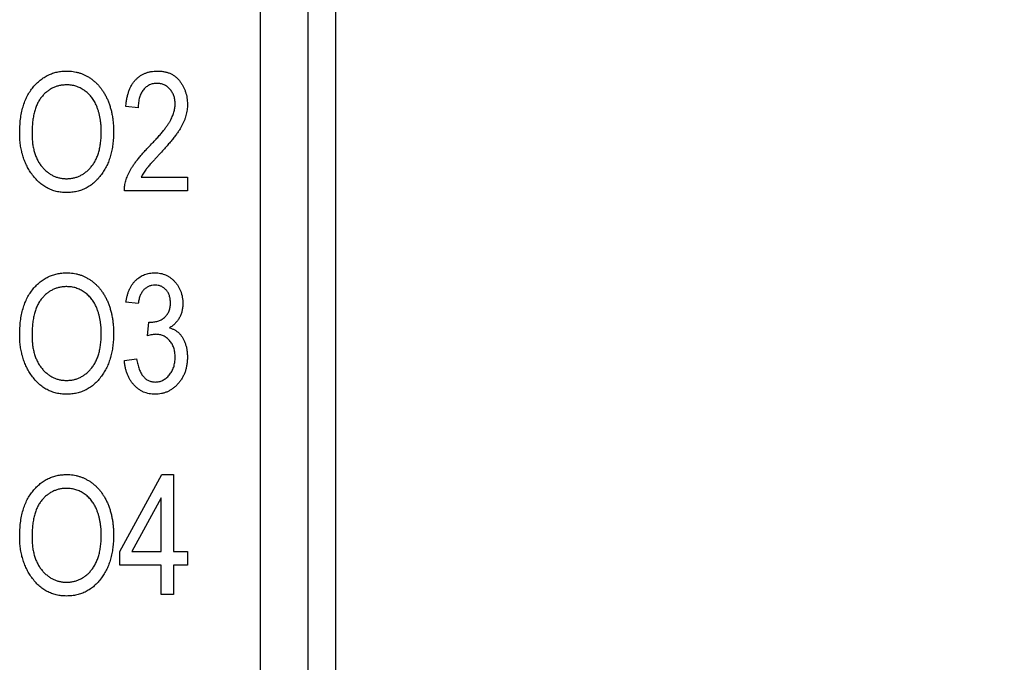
# Model space of a CAD drawing. Header units: millimetres. Extents: x 0 to 840, y 0 to 594.
# Tile 58 of 77: x 403 to 420, y 356 to 368. Entities that reach past the tile are written whole.
import ezdxf

# ---------------------------------------------------------------- set-up
doc = ezdxf.new("R2010")
doc.units = ezdxf.units.MM
doc.header["$LTSCALE"] = 2
doc.linetypes.add('SLD-Solid', pattern=[0])
doc.styles.add('SLDTEXTSTYLE2', font='ARIALN.TTF', dxfattribs={"width": 0.87})
doc.dimstyles.new('SLDDIMSTYLE0', dxfattribs={"dimtxt": 5.4, "dimasz": 5.4, "dimexe": 0, "dimexo": 0.0625, "dimgap": 1.35, "dimtad": 0, "dimdec": 1, "dimrnd": 1e-09, "dimzin": 12, "dimdsep": 46, "dimtxsty": 'SLDTEXTSTYLE2', "dimsah": 1, "dimcen": 0.09, "dimadec": 0, "dimazin": 3, "dimtfac": 1, "dimtdec": 3, "dimtofl": 0, "dimtmove": 0, "dimatfit": 3, "dimfxl": 1, "dimfrac": 2, "dimtolj": 1, "dimtzin": 12, "dimarcsym": 0})
doc.dimstyles.new('SLDDIMSTYLE1', dxfattribs={"dimtxt": 5.4, "dimasz": 5.4, "dimexe": 0, "dimexo": 0.0625, "dimgap": 1.35, "dimtad": 0, "dimdec": 1, "dimrnd": 1e-09, "dimzin": 12, "dimdsep": 46, "dimtxsty": 'SLDTEXTSTYLE2', "dimsah": 1, "dimcen": 0.09, "dimadec": 0, "dimazin": 3, "dimtfac": 1, "dimtdec": 3, "dimtmove": 0, "dimatfit": 0, "dimfxl": 1, "dimfrac": 2, "dimtolj": 1, "dimtzin": 12, "dimarcsym": 0})

# ---------------------------------------------------------------- blocks, each defined once
blk = doc.blocks.new('_D_3')
at = {"color": 1, "linetype": 'SLD-Solid', "lineweight": 18}
for p, q in [((430.196, 382.693), (430.196, 393.493)), ((406.657, 382.693), (431.696, 382.693)), ((425.996, 376.496), (425.996, 378.017)), ((425.996, 378.017), (434.396, 378.017)), ((434.396, 378.017), (434.396, 376.496)), ((425.996, 361.271), (425.996, 359.749)), ((434.396, 359.749), (434.396, 361.271)), ((425.996, 359.749), (434.396, 359.749)), ((418.528, 343.231), (431.696, 343.231)), ((430.196, 343.231), (430.196, 332.431))]:
    blk.add_line(p, q, dxfattribs=at)
for points in [[(430.196, 382.693), (431.546, 388.093), (428.846, 388.093)], [(430.196, 343.231), (428.846, 337.831), (431.546, 337.831)]]:
    blk.add_solid(points, dxfattribs=at)
at = {"color": 1, "linetype": 'SLD-Solid', "lineweight": 18, "char_height": 5.4, "attachment_point": 1, "rotation": 90, "style": 'SLDTEXTSTYLE2'}
for s, insert in [('1,554', (427.435, 361.271)), ('39,5', (427.435, 346.385))]:
    blk.add_mtext(s, dxfattribs=dict(at, insert=insert))
blk = doc.blocks.new('_D_4')
at = {"color": 1, "linetype": 'SLD-Solid', "lineweight": 18}
for p, q in [((406.657, 382.693), (446.889, 382.693)), ((445.389, 382.693), (445.389, 362.678)), ((441.189, 358.622), (441.189, 360.143)), ((441.189, 360.143), (449.589, 360.143)), ((449.589, 360.143), (449.589, 358.622)), ((441.189, 343.397), (441.189, 341.875)), ((449.589, 341.875), (449.589, 343.397)), ((441.189, 341.875), (449.589, 341.875)), ((445.389, 307.483), (445.389, 327.498)), ((418.528, 307.483), (446.889, 307.483))]:
    blk.add_line(p, q, dxfattribs=at)
for points in [[(445.389, 382.693), (444.039, 377.293), (446.739, 377.293)], [(445.389, 307.483), (446.739, 312.883), (444.039, 312.883)]]:
    blk.add_solid(points, dxfattribs=at)
at = {"color": 1, "linetype": 'SLD-Solid', "lineweight": 18, "char_height": 5.4, "attachment_point": 1, "rotation": 90, "style": 'SLDTEXTSTYLE2'}
for s, insert in [('2,961', (442.628, 343.397)), ('75,2', (442.628, 328.511))]:
    blk.add_mtext(s, dxfattribs=dict(at, insert=insert))

msp = doc.modelspace()

# ---------------------------------------------------------------- linework, layer by layer
at = {"color": 7, "linetype": 'SLD-Solid', "lineweight": 25}
for p, q in [((408.528, 380.66), (408.528, 269.726)), ((407.228, 269.812), (407.228, 380.574)), ((408.053, 269.923), (408.053, 380.463)), ((405.105, 366.101), (404.891, 366.127)), ((405.158, 364.9), (405.959, 364.9)), ((405.959, 364.9), (405.959, 364.66)), ((405.959, 364.66), (404.865, 364.66)), ((405.105, 362.707), (404.891, 362.734)), ((405.265, 362.145), (405.292, 362.387)), ((405.292, 362.387), (405.324, 362.384)), ((404.865, 361.72), (405.078, 361.747)), ((404.785, 358.407), (405.517, 359.741)), ((405.517, 359.741), (405.718, 359.741)), ((405.718, 359.741), (405.718, 358.407)), ((405.505, 359.335), (404.995, 358.407)), ((405.505, 358.407), (405.505, 359.335)), ((404.785, 358.167), (404.785, 358.407)), ((404.995, 358.407), (405.505, 358.407)), ((405.718, 358.407), (405.959, 358.407)), ((405.959, 358.407), (405.959, 358.167)), ((405.505, 358.167), (404.785, 358.167)), ((405.505, 357.66), (405.505, 358.167)), ((405.959, 358.167), (405.718, 358.167)), ((405.718, 358.167), (405.718, 357.66)), ((405.718, 357.66), (405.505, 357.66))]:
    msp.add_line(p, q, dxfattribs=at)
for points, knots in [([(403.05, 365.66), (403.051, 365.702), (403.052, 365.784), (403.063, 365.903), (403.081, 366.015), (403.106, 366.119), (403.139, 366.216), (403.179, 366.306), (403.227, 366.388), (403.282, 366.461), (403.342, 366.527), (403.406, 366.584), (403.474, 366.633), (403.545, 366.672), (403.62, 366.704), (403.699, 366.725), (403.781, 366.739), (403.837, 366.74), (403.865, 366.741)], [0, 0, 0, 0, 0.083185, 0.161992, 0.23625, 0.306601, 0.373855, 0.437969, 0.499954, 0.560382, 0.618843, 0.675201, 0.729719, 0.783027, 0.835926, 0.889454, 0.943952, 1, 1, 1, 1]), ([(403.865, 366.741), (403.884, 366.741), (403.921, 366.74), (403.975, 366.734), (404.029, 366.724), (404.081, 366.71), (404.132, 366.693), (404.181, 366.671), (404.229, 366.645), (404.276, 366.616), (404.322, 366.583), (404.364, 366.547), (404.405, 366.506), (404.443, 366.463), (404.478, 366.415), (404.511, 366.365), (404.542, 366.31), (404.571, 366.252), (404.596, 366.192), (404.617, 366.127), (404.637, 366.06), (404.651, 365.991), (404.664, 365.918), (404.672, 365.843), (404.677, 365.765), (404.677, 365.712), (404.678, 365.685)], [0, 0, 0, 0, 0.037489, 0.074043, 0.110401, 0.146275, 0.182347, 0.218654, 0.255048, 0.29221, 0.329619, 0.367494, 0.405648, 0.444493, 0.484025, 0.524424, 0.566244, 0.609506, 0.653743, 0.699185, 0.745652, 0.793413, 0.842454, 0.893364, 0.945752, 1, 1, 1, 1]), ([(404.891, 366.127), (404.893, 366.152), (404.898, 366.2), (404.909, 366.27), (404.924, 366.334), (404.943, 366.394), (404.966, 366.449), (404.992, 366.5), (405.023, 366.546), (405.057, 366.587), (405.095, 366.623), (405.135, 366.655), (405.179, 366.682), (405.225, 366.703), (405.274, 366.72), (405.326, 366.732), (405.382, 366.739), (405.419, 366.74), (405.438, 366.741)], [0, 0, 0, 0, 0.081001, 0.157146, 0.229294, 0.297168, 0.361911, 0.423675, 0.483447, 0.541301, 0.597661, 0.653174, 0.708077, 0.763574, 0.819556, 0.877653, 0.937461, 1, 1, 1, 1]), ([(405.438, 366.741), (405.459, 366.74), (405.499, 366.739), (405.558, 366.731), (405.613, 366.718), (405.664, 366.698), (405.711, 366.673), (405.754, 366.643), (405.793, 366.607), (405.828, 366.565), (405.858, 366.521), (405.885, 366.474), (405.908, 366.427), (405.926, 366.377), (405.941, 366.326), (405.951, 366.274), (405.957, 366.22), (405.958, 366.183), (405.959, 366.165)], [0, 0, 0, 0, 0.071332, 0.138896, 0.203499, 0.265574, 0.326111, 0.385817, 0.446392, 0.50848, 0.570694, 0.631967, 0.692927, 0.753152, 0.813387, 0.874726, 0.936831, 1, 1, 1, 1]), ([(403.867, 366.501), (403.845, 366.5), (403.803, 366.499), (403.741, 366.489), (403.682, 366.473), (403.627, 366.45), (403.573, 366.421), (403.523, 366.385), (403.476, 366.344), (403.432, 366.295), (403.392, 366.24), (403.357, 366.177), (403.328, 366.107), (403.305, 366.031), (403.286, 365.947), (403.273, 365.856), (403.265, 365.759), (403.264, 365.691), (403.264, 365.656)], [0, 0, 0, 0, 0.054958, 0.108338, 0.160038, 0.211331, 0.262842, 0.31496, 0.368738, 0.4245, 0.48267, 0.543455, 0.607661, 0.675971, 0.749032, 0.827205, 0.91052, 1, 1, 1, 1]), ([(404.375, 366.156), (404.363, 366.181), (404.339, 366.231), (404.29, 366.297), (404.235, 366.357), (404.17, 366.408), (404.1, 366.449), (404.025, 366.479), (403.947, 366.498), (403.894, 366.5), (403.867, 366.501)], [0, 0, 0, 0, 0.129102, 0.254604, 0.379848, 0.506381, 0.632576, 0.754673, 0.87651, 1, 1, 1, 1]), ([(405.43, 366.527), (405.419, 366.527), (405.396, 366.527), (405.363, 366.521), (405.331, 366.513), (405.3, 366.5), (405.272, 366.485), (405.245, 366.466), (405.219, 366.443), (405.196, 366.417), (405.174, 366.388), (405.156, 366.356), (405.14, 366.321), (405.127, 366.282), (405.117, 366.241), (405.11, 366.197), (405.105, 366.15), (405.105, 366.117), (405.105, 366.101)], [0, 0, 0, 0, 0.05805, 0.113316, 0.167564, 0.221145, 0.274583, 0.329551, 0.384812, 0.442948, 0.503142, 0.56436, 0.628001, 0.695016, 0.764663, 0.838769, 0.91714, 1, 1, 1, 1]), ([(405.745, 366.169), (405.745, 366.182), (405.745, 366.208), (405.74, 366.244), (405.733, 366.28), (405.723, 366.313), (405.71, 366.345), (405.694, 366.374), (405.676, 366.402), (405.655, 366.428), (405.631, 366.451), (405.607, 366.472), (405.581, 366.489), (405.553, 366.503), (405.524, 366.514), (405.494, 366.522), (405.463, 366.526), (405.441, 366.527), (405.43, 366.527)], [0, 0, 0, 0, 0.072764, 0.142117, 0.209137, 0.274452, 0.33762, 0.400595, 0.463278, 0.526058, 0.587989, 0.647965, 0.706745, 0.763751, 0.821413, 0.879645, 0.938923, 1, 1, 1, 1]), ([(404.464, 365.691), (404.464, 365.712), (404.464, 365.755), (404.459, 365.817), (404.452, 365.878), (404.442, 365.937), (404.43, 365.994), (404.415, 366.05), (404.397, 366.103), (404.382, 366.138), (404.375, 366.156)], [0, 0, 0, 0, 0.134837, 0.265565, 0.394236, 0.519443, 0.642214, 0.762831, 0.882146, 1, 1, 1, 1]), ([(405.286, 365.422), (405.308, 365.446), (405.352, 365.491), (405.414, 365.558), (405.47, 365.62), (405.519, 365.679), (405.563, 365.733), (405.6, 365.783), (405.632, 365.829), (405.665, 365.884), (405.696, 365.948), (405.724, 366.024), (405.742, 366.098), (405.744, 366.146), (405.745, 366.169)], [0, 0, 0, 0, 0.1093676, 0.2105788, 0.3039805, 0.3890045, 0.4666042, 0.535982, 0.5981901, 0.6523445, 0.7495386, 0.8388449, 0.9217527, 1, 1, 1, 1]), ([(405.959, 366.165), (405.958, 366.149), (405.958, 366.116), (405.953, 366.067), (405.945, 366.018), (405.934, 365.97), (405.92, 365.923), (405.902, 365.876), (405.882, 365.829), (405.858, 365.783), (405.829, 365.734), (405.796, 365.683), (405.756, 365.628), (405.711, 365.57), (405.66, 365.507), (405.604, 365.441), (405.542, 365.371), (405.498, 365.323), (405.475, 365.299)], [0, 0, 0, 0, 0.04878, 0.096924, 0.14508, 0.193382, 0.242119, 0.291123, 0.340831, 0.3914, 0.445573, 0.505908, 0.572535, 0.645298, 0.724252, 0.809704, 0.9017, 1, 1, 1, 1]), ([(403.258, 364.955), (403.241, 364.98), (403.208, 365.029), (403.166, 365.108), (403.13, 365.191), (403.101, 365.277), (403.078, 365.368), (403.062, 365.462), (403.052, 365.56), (403.051, 365.626), (403.05, 365.66)], [0, 0, 0, 0, 0.119865, 0.239021, 0.359549, 0.481025, 0.605473, 0.732971, 0.864251, 1, 1, 1, 1]), ([(403.264, 365.656), (403.264, 365.626), (403.265, 365.568), (403.273, 365.482), (403.287, 365.402), (403.306, 365.327), (403.331, 365.257), (403.361, 365.192), (403.396, 365.132), (403.437, 365.078), (403.481, 365.03), (403.529, 364.988), (403.579, 364.953), (403.631, 364.923), (403.685, 364.901), (403.742, 364.885), (403.801, 364.875), (403.842, 364.874), (403.862, 364.873)], [0, 0, 0, 0, 0.082023, 0.159802, 0.233402, 0.303224, 0.370137, 0.434703, 0.497226, 0.55843, 0.61805, 0.675057, 0.730086, 0.783881, 0.837062, 0.89041, 0.944383, 1, 1, 1, 1]), ([(403.862, 364.873), (403.883, 364.874), (403.924, 364.875), (403.985, 364.885), (404.043, 364.901), (404.098, 364.924), (404.151, 364.954), (404.201, 364.989), (404.248, 365.032), (404.293, 365.08), (404.333, 365.136), (404.369, 365.197), (404.398, 365.265), (404.422, 365.338), (404.442, 365.418), (404.454, 365.504), (404.463, 365.595), (404.464, 365.659), (404.464, 365.691)], [0, 0, 0, 0, 0.054921, 0.108599, 0.161031, 0.212837, 0.265715, 0.319184, 0.374597, 0.432566, 0.492457, 0.554225, 0.61856, 0.686314, 0.757788, 0.833648, 0.914417, 1, 1, 1, 1]), ([(404.678, 365.685), (404.677, 365.648), (404.676, 365.576), (404.666, 365.47), (404.65, 365.37), (404.627, 365.275), (404.598, 365.184), (404.562, 365.1), (404.519, 365.02), (404.485, 364.971), (404.468, 364.947)], [0, 0, 0, 0, 0.1416967, 0.277473, 0.407513, 0.5328656, 0.6537117, 0.77105, 0.8863054, 1, 1, 1, 1]), ([(404.865, 364.66), (404.865, 364.672), (404.864, 364.697), (404.868, 364.736), (404.875, 364.776), (404.884, 364.817), (404.896, 364.859), (404.912, 364.902), (404.93, 364.946), (404.952, 364.991), (404.977, 365.038), (405.007, 365.087), (405.042, 365.138), (405.082, 365.191), (405.126, 365.246), (405.175, 365.303), (405.228, 365.362), (405.266, 365.402), (405.286, 365.422)], [0, 0, 0, 0, 0.042012, 0.085118, 0.130086, 0.176968, 0.226148, 0.277233, 0.330805, 0.386554, 0.445862, 0.509987, 0.578863, 0.652893, 0.731915, 0.816009, 0.905245, 1, 1, 1, 1]), ([(405.475, 365.299), (405.461, 365.283), (405.434, 365.254), (405.395, 365.212), (405.36, 365.174), (405.329, 365.14), (405.301, 365.109), (405.279, 365.082), (405.259, 365.059), (405.231, 365.023), (405.195, 364.971), (405.17, 364.923), (405.158, 364.9)], [0, 0, 0, 0, 0.122743, 0.234571, 0.335442, 0.426558, 0.506172, 0.575525, 0.633926, 0.681503, 0.846198, 1, 1, 1, 1]), ([(403.864, 364.633), (403.833, 364.634), (403.773, 364.636), (403.685, 364.651), (403.602, 364.677), (403.523, 364.712), (403.449, 364.758), (403.38, 364.814), (403.315, 364.88), (403.277, 364.93), (403.258, 364.955)], [0, 0, 0, 0, 0.1284641, 0.2521184, 0.3734764, 0.4930039, 0.6137088, 0.7372765, 0.8655036, 1, 1, 1, 1]), ([(404.468, 364.947), (404.449, 364.922), (404.411, 364.873), (404.346, 364.809), (404.277, 364.754), (404.203, 364.71), (404.124, 364.675), (404.042, 364.651), (403.954, 364.636), (403.894, 364.634), (403.864, 364.633)], [0, 0, 0, 0, 0.13377, 0.261469, 0.385499, 0.506358, 0.625933, 0.746904, 0.87098, 1, 1, 1, 1]), ([(403.05, 362.16), (403.051, 362.202), (403.052, 362.284), (403.063, 362.403), (403.081, 362.515), (403.106, 362.619), (403.139, 362.716), (403.179, 362.806), (403.227, 362.888), (403.282, 362.961), (403.342, 363.027), (403.406, 363.084), (403.474, 363.133), (403.545, 363.172), (403.62, 363.204), (403.699, 363.225), (403.781, 363.239), (403.837, 363.24), (403.865, 363.241)], [0, 0, 0, 0, 0.083185, 0.161992, 0.23625, 0.306601, 0.373855, 0.437969, 0.499954, 0.560382, 0.618843, 0.675201, 0.729719, 0.783027, 0.835926, 0.889454, 0.943952, 1, 1, 1, 1]), ([(403.865, 363.241), (403.884, 363.241), (403.921, 363.24), (403.975, 363.234), (404.029, 363.224), (404.081, 363.21), (404.132, 363.193), (404.181, 363.171), (404.229, 363.145), (404.276, 363.116), (404.322, 363.083), (404.364, 363.047), (404.405, 363.006), (404.443, 362.963), (404.478, 362.915), (404.511, 362.865), (404.542, 362.81), (404.571, 362.752), (404.596, 362.692), (404.617, 362.627), (404.637, 362.56), (404.651, 362.491), (404.664, 362.418), (404.672, 362.343), (404.677, 362.265), (404.677, 362.212), (404.678, 362.185)], [0, 0, 0, 0, 0.037489, 0.074043, 0.110401, 0.146275, 0.182347, 0.218654, 0.255048, 0.29221, 0.329619, 0.367494, 0.405648, 0.444493, 0.484025, 0.524424, 0.566244, 0.609506, 0.653743, 0.699185, 0.745652, 0.793413, 0.842454, 0.893364, 0.945752, 1, 1, 1, 1]), ([(404.891, 362.734), (404.895, 362.754), (404.902, 362.794), (404.916, 362.851), (404.933, 362.904), (404.953, 362.954), (404.977, 362.999), (405.003, 363.041), (405.032, 363.08), (405.065, 363.113), (405.1, 363.143), (405.137, 363.169), (405.175, 363.192), (405.216, 363.21), (405.258, 363.224), (405.302, 363.234), (405.347, 363.24), (405.378, 363.24), (405.394, 363.241)], [0, 0, 0, 0, 0.078747, 0.153611, 0.224555, 0.292118, 0.357112, 0.42008, 0.480971, 0.540611, 0.598886, 0.655979, 0.71229, 0.768079, 0.8246, 0.881725, 0.94001, 1, 1, 1, 1]), ([(405.394, 363.241), (405.411, 363.24), (405.443, 363.239), (405.491, 363.232), (405.537, 363.221), (405.581, 363.204), (405.623, 363.182), (405.663, 363.156), (405.702, 363.125), (405.738, 363.09), (405.771, 363.051), (405.8, 363.009), (405.824, 362.965), (405.844, 362.917), (405.859, 362.868), (405.871, 362.816), (405.878, 362.762), (405.878, 362.725), (405.879, 362.706)], [0, 0, 0, 0, 0.061712, 0.121409, 0.180197, 0.238392, 0.296532, 0.356004, 0.417154, 0.48015, 0.543746, 0.606672, 0.669503, 0.732412, 0.796461, 0.862189, 0.929514, 1, 1, 1, 1]), ([(403.867, 363.001), (403.845, 363), (403.803, 362.999), (403.741, 362.989), (403.682, 362.973), (403.627, 362.95), (403.573, 362.921), (403.523, 362.885), (403.476, 362.844), (403.432, 362.795), (403.392, 362.74), (403.357, 362.677), (403.328, 362.607), (403.305, 362.531), (403.286, 362.447), (403.273, 362.356), (403.265, 362.259), (403.264, 362.191), (403.264, 362.156)], [0, 0, 0, 0, 0.054958, 0.108338, 0.160038, 0.211331, 0.262842, 0.31496, 0.368738, 0.4245, 0.48267, 0.543455, 0.607661, 0.675971, 0.749032, 0.827205, 0.91052, 1, 1, 1, 1]), ([(404.375, 362.656), (404.363, 362.681), (404.339, 362.731), (404.29, 362.797), (404.235, 362.857), (404.17, 362.908), (404.1, 362.949), (404.025, 362.979), (403.947, 362.998), (403.894, 363), (403.867, 363.001)], [0, 0, 0, 0, 0.129102, 0.254604, 0.379848, 0.506381, 0.632576, 0.754673, 0.87651, 1, 1, 1, 1]), ([(405.4, 363.027), (405.381, 363.027), (405.345, 363.025), (405.293, 363.009), (405.246, 362.984), (405.211, 362.955), (405.186, 362.927), (405.169, 362.903), (405.154, 362.877), (405.14, 362.848), (405.128, 362.816), (405.119, 362.782), (405.11, 362.746), (405.107, 362.72), (405.105, 362.707)], [0, 0, 0, 0, 0.1157336, 0.2259728, 0.3349168, 0.4475455, 0.5064909, 0.5673423, 0.6306616, 0.6969481, 0.7663294, 0.8401378, 0.9175036, 1, 1, 1, 1]), ([(405.665, 362.718), (405.664, 362.74), (405.662, 362.783), (405.648, 362.844), (405.624, 362.898), (405.59, 362.944), (405.549, 362.981), (405.503, 363.008), (405.453, 363.024), (405.418, 363.026), (405.4, 363.027)], [0, 0, 0, 0, 0.14604, 0.280663, 0.408536, 0.533651, 0.654898, 0.768623, 0.882163, 1, 1, 1, 1]), ([(404.464, 362.191), (404.464, 362.212), (404.464, 362.255), (404.459, 362.317), (404.452, 362.378), (404.442, 362.437), (404.43, 362.494), (404.415, 362.55), (404.397, 362.603), (404.382, 362.638), (404.375, 362.656)], [0, 0, 0, 0, 0.134837, 0.265565, 0.394236, 0.519443, 0.642214, 0.762831, 0.882146, 1, 1, 1, 1]), ([(405.324, 362.384), (405.336, 362.384), (405.36, 362.385), (405.396, 362.39), (405.429, 362.396), (405.461, 362.406), (405.491, 362.419), (405.52, 362.435), (405.546, 362.454), (405.571, 362.475), (405.593, 362.499), (405.612, 362.524), (405.628, 362.552), (405.642, 362.581), (405.652, 362.613), (405.66, 362.646), (405.664, 362.682), (405.665, 362.706), (405.665, 362.718)], [0, 0, 0, 0, 0.069034, 0.134708, 0.198869, 0.260653, 0.321422, 0.380756, 0.441406, 0.501863, 0.562201, 0.621428, 0.680857, 0.740524, 0.802546, 0.865358, 0.930936, 1, 1, 1, 1]), ([(405.879, 362.706), (405.878, 362.683), (405.877, 362.639), (405.864, 362.574), (405.846, 362.513), (405.819, 362.457), (405.785, 362.405), (405.745, 362.359), (405.699, 362.319), (405.665, 362.298), (405.647, 362.287)], [0, 0, 0, 0, 0.136236, 0.266067, 0.391205, 0.515128, 0.637286, 0.757217, 0.877148, 1, 1, 1, 1]), ([(403.258, 361.455), (403.241, 361.48), (403.208, 361.529), (403.166, 361.608), (403.13, 361.691), (403.101, 361.777), (403.078, 361.868), (403.062, 361.962), (403.052, 362.06), (403.051, 362.126), (403.05, 362.16)], [0, 0, 0, 0, 0.119865, 0.239021, 0.359549, 0.481025, 0.605473, 0.732971, 0.864251, 1, 1, 1, 1]), ([(403.264, 362.156), (403.264, 362.126), (403.265, 362.068), (403.273, 361.982), (403.287, 361.902), (403.306, 361.827), (403.331, 361.757), (403.361, 361.692), (403.396, 361.632), (403.437, 361.578), (403.481, 361.53), (403.529, 361.488), (403.579, 361.453), (403.631, 361.423), (403.685, 361.401), (403.742, 361.385), (403.801, 361.375), (403.842, 361.374), (403.862, 361.373)], [0, 0, 0, 0, 0.082023, 0.159802, 0.233402, 0.303224, 0.370137, 0.434703, 0.497226, 0.55843, 0.61805, 0.675057, 0.730086, 0.783881, 0.837062, 0.89041, 0.944383, 1, 1, 1, 1]), ([(403.862, 361.373), (403.883, 361.374), (403.924, 361.375), (403.985, 361.385), (404.043, 361.401), (404.098, 361.424), (404.151, 361.454), (404.201, 361.489), (404.248, 361.532), (404.293, 361.58), (404.333, 361.636), (404.369, 361.697), (404.398, 361.765), (404.422, 361.838), (404.442, 361.918), (404.454, 362.004), (404.463, 362.095), (404.464, 362.159), (404.464, 362.191)], [0, 0, 0, 0, 0.054921, 0.108599, 0.161031, 0.212837, 0.265715, 0.319184, 0.374597, 0.432566, 0.492457, 0.554225, 0.61856, 0.686314, 0.757788, 0.833648, 0.914417, 1, 1, 1, 1]), ([(404.678, 362.185), (404.677, 362.148), (404.676, 362.076), (404.666, 361.97), (404.65, 361.87), (404.627, 361.775), (404.598, 361.684), (404.562, 361.6), (404.519, 361.52), (404.485, 361.471), (404.468, 361.447)], [0, 0, 0, 0, 0.1416967, 0.277473, 0.407513, 0.5328656, 0.6537117, 0.77105, 0.8863054, 1, 1, 1, 1]), ([(405.412, 362.174), (405.402, 362.173), (405.379, 362.173), (405.344, 362.166), (405.305, 362.158), (405.279, 362.15), (405.265, 362.145)], [0, 0, 0, 0, 0.208161, 0.443743, 0.707986, 1, 1, 1, 1]), ([(405.745, 361.776), (405.745, 361.791), (405.744, 361.819), (405.74, 361.861), (405.733, 361.9), (405.721, 361.937), (405.708, 361.973), (405.692, 362.006), (405.672, 362.036), (405.649, 362.065), (405.625, 362.09), (405.599, 362.112), (405.571, 362.132), (405.542, 362.146), (405.511, 362.159), (405.48, 362.168), (405.446, 362.173), (405.424, 362.173), (405.412, 362.174)], [0, 0, 0, 0, 0.07554, 0.147073, 0.215878, 0.282534, 0.347156, 0.410814, 0.473231, 0.535655, 0.596665, 0.656316, 0.713743, 0.770331, 0.826133, 0.882817, 0.940262, 1, 1, 1, 1]), ([(405.647, 362.287), (405.663, 362.282), (405.695, 362.272), (405.738, 362.25), (405.778, 362.225), (405.814, 362.195), (405.845, 362.159), (405.873, 362.118), (405.898, 362.072), (405.92, 362.02), (405.937, 361.965), (405.95, 361.906), (405.957, 361.843), (405.958, 361.801), (405.959, 361.779)], [0, 0, 0, 0, 0.078753, 0.153872, 0.226545, 0.298294, 0.371325, 0.44778, 0.52961, 0.616214, 0.707285, 0.800774, 0.898107, 1, 1, 1, 1]), ([(405.397, 361.133), (405.379, 361.133), (405.345, 361.134), (405.294, 361.142), (405.246, 361.155), (405.199, 361.172), (405.154, 361.194), (405.112, 361.222), (405.071, 361.255), (405.033, 361.292), (404.999, 361.333), (404.967, 361.378), (404.939, 361.427), (404.917, 361.479), (404.897, 361.534), (404.882, 361.593), (404.871, 361.655), (404.867, 361.698), (404.865, 361.72)], [0, 0, 0, 0, 0.059951, 0.118091, 0.175035, 0.231273, 0.287811, 0.345551, 0.404039, 0.465206, 0.527275, 0.589376, 0.652806, 0.717275, 0.784159, 0.85298, 0.924948, 1, 1, 1, 1]), ([(405.078, 361.747), (405.081, 361.73), (405.086, 361.699), (405.097, 361.654), (405.108, 361.611), (405.122, 361.572), (405.136, 361.536), (405.152, 361.503), (405.17, 361.473), (405.19, 361.447), (405.211, 361.423), (405.233, 361.402), (405.257, 361.385), (405.283, 361.371), (405.31, 361.36), (405.339, 361.352), (405.369, 361.347), (405.39, 361.347), (405.4, 361.346)], [0, 0, 0, 0, 0.087015, 0.16956, 0.246923, 0.320217, 0.388752, 0.453783, 0.515052, 0.573662, 0.629076, 0.682899, 0.734725, 0.786273, 0.837947, 0.890063, 0.943825, 1, 1, 1, 1]), ([(405.959, 361.779), (405.958, 361.755), (405.957, 361.71), (405.949, 361.644), (405.936, 361.581), (405.919, 361.52), (405.895, 361.464), (405.867, 361.41), (405.833, 361.36), (405.794, 361.313), (405.752, 361.271), (405.707, 361.234), (405.66, 361.203), (405.612, 361.177), (405.561, 361.157), (405.508, 361.143), (405.453, 361.135), (405.416, 361.133), (405.397, 361.133)], [0, 0, 0, 0, 0.073007, 0.142532, 0.209878, 0.275534, 0.339387, 0.40271, 0.465962, 0.529563, 0.592583, 0.652772, 0.711419, 0.768882, 0.825593, 0.88261, 0.940505, 1, 1, 1, 1]), ([(405.4, 361.346), (405.412, 361.347), (405.435, 361.347), (405.468, 361.353), (405.5, 361.362), (405.531, 361.376), (405.561, 361.393), (405.59, 361.413), (405.617, 361.438), (405.644, 361.466), (405.667, 361.497), (405.688, 361.53), (405.706, 361.566), (405.721, 361.603), (405.732, 361.644), (405.74, 361.686), (405.744, 361.73), (405.745, 361.761), (405.745, 361.776)], [0, 0, 0, 0, 0.056491, 0.111034, 0.165475, 0.220284, 0.276278, 0.333258, 0.393441, 0.455963, 0.519463, 0.583598, 0.648053, 0.713701, 0.781496, 0.851363, 0.923811, 1, 1, 1, 1]), ([(403.864, 361.133), (403.833, 361.134), (403.773, 361.136), (403.685, 361.151), (403.602, 361.177), (403.523, 361.212), (403.449, 361.258), (403.38, 361.314), (403.315, 361.38), (403.277, 361.43), (403.258, 361.455)], [0, 0, 0, 0, 0.1284641, 0.2521184, 0.3734764, 0.4930039, 0.6137088, 0.7372765, 0.8655036, 1, 1, 1, 1]), ([(404.468, 361.447), (404.449, 361.422), (404.411, 361.373), (404.346, 361.309), (404.277, 361.254), (404.203, 361.21), (404.124, 361.175), (404.042, 361.151), (403.954, 361.136), (403.894, 361.134), (403.864, 361.133)], [0, 0, 0, 0, 0.13377, 0.261469, 0.385499, 0.506358, 0.625933, 0.746904, 0.87098, 1, 1, 1, 1]), ([(403.05, 358.66), (403.051, 358.702), (403.052, 358.784), (403.063, 358.903), (403.081, 359.015), (403.106, 359.119), (403.139, 359.216), (403.179, 359.306), (403.227, 359.388), (403.282, 359.461), (403.342, 359.527), (403.406, 359.584), (403.474, 359.633), (403.545, 359.672), (403.62, 359.704), (403.699, 359.725), (403.781, 359.739), (403.837, 359.74), (403.865, 359.741)], [0, 0, 0, 0, 0.083185, 0.161992, 0.23625, 0.306601, 0.373855, 0.437969, 0.499954, 0.560382, 0.618843, 0.675201, 0.729719, 0.783027, 0.835926, 0.889454, 0.943952, 1, 1, 1, 1]), ([(403.865, 359.741), (403.884, 359.741), (403.921, 359.74), (403.975, 359.734), (404.029, 359.724), (404.081, 359.71), (404.132, 359.693), (404.181, 359.671), (404.229, 359.645), (404.276, 359.616), (404.322, 359.583), (404.364, 359.547), (404.405, 359.506), (404.443, 359.463), (404.478, 359.415), (404.511, 359.365), (404.542, 359.31), (404.571, 359.252), (404.596, 359.192), (404.617, 359.127), (404.637, 359.06), (404.651, 358.991), (404.664, 358.918), (404.672, 358.843), (404.677, 358.765), (404.677, 358.712), (404.678, 358.685)], [0, 0, 0, 0, 0.037489, 0.074043, 0.110401, 0.146275, 0.182347, 0.218654, 0.255048, 0.29221, 0.329619, 0.367494, 0.405648, 0.444493, 0.484025, 0.524424, 0.566244, 0.609506, 0.653743, 0.699185, 0.745652, 0.793413, 0.842454, 0.893364, 0.945752, 1, 1, 1, 1]), ([(403.867, 359.501), (403.845, 359.5), (403.803, 359.499), (403.741, 359.489), (403.682, 359.473), (403.627, 359.45), (403.573, 359.421), (403.523, 359.385), (403.476, 359.344), (403.432, 359.295), (403.392, 359.24), (403.357, 359.177), (403.328, 359.107), (403.305, 359.031), (403.286, 358.947), (403.273, 358.856), (403.265, 358.759), (403.264, 358.691), (403.264, 358.656)], [0, 0, 0, 0, 0.054958, 0.108338, 0.160038, 0.211331, 0.262842, 0.31496, 0.368738, 0.4245, 0.48267, 0.543455, 0.607661, 0.675971, 0.749032, 0.827205, 0.91052, 1, 1, 1, 1]), ([(404.375, 359.156), (404.363, 359.181), (404.339, 359.231), (404.29, 359.297), (404.235, 359.357), (404.17, 359.408), (404.1, 359.449), (404.025, 359.479), (403.947, 359.498), (403.894, 359.5), (403.867, 359.501)], [0, 0, 0, 0, 0.129102, 0.254604, 0.379848, 0.506381, 0.632576, 0.754673, 0.87651, 1, 1, 1, 1]), ([(404.464, 358.691), (404.464, 358.712), (404.464, 358.755), (404.459, 358.817), (404.452, 358.878), (404.442, 358.937), (404.43, 358.994), (404.415, 359.05), (404.397, 359.103), (404.382, 359.138), (404.375, 359.156)], [0, 0, 0, 0, 0.134837, 0.265565, 0.394236, 0.519443, 0.642214, 0.762831, 0.882146, 1, 1, 1, 1]), ([(403.258, 357.955), (403.241, 357.98), (403.208, 358.029), (403.166, 358.108), (403.13, 358.191), (403.101, 358.277), (403.078, 358.368), (403.062, 358.462), (403.052, 358.56), (403.051, 358.626), (403.05, 358.66)], [0, 0, 0, 0, 0.119865, 0.239021, 0.359549, 0.481025, 0.605473, 0.732971, 0.864251, 1, 1, 1, 1]), ([(403.264, 358.656), (403.264, 358.626), (403.265, 358.568), (403.273, 358.482), (403.287, 358.402), (403.306, 358.327), (403.331, 358.257), (403.361, 358.192), (403.396, 358.132), (403.437, 358.078), (403.481, 358.03), (403.529, 357.988), (403.579, 357.953), (403.631, 357.923), (403.685, 357.901), (403.742, 357.885), (403.801, 357.875), (403.842, 357.874), (403.862, 357.873)], [0, 0, 0, 0, 0.082023, 0.159802, 0.233402, 0.303224, 0.370137, 0.434703, 0.497226, 0.55843, 0.61805, 0.675057, 0.730086, 0.783881, 0.837062, 0.89041, 0.944383, 1, 1, 1, 1]), ([(403.862, 357.873), (403.883, 357.874), (403.924, 357.875), (403.985, 357.885), (404.043, 357.901), (404.098, 357.924), (404.151, 357.954), (404.201, 357.989), (404.248, 358.032), (404.293, 358.08), (404.333, 358.136), (404.369, 358.197), (404.398, 358.265), (404.422, 358.338), (404.442, 358.418), (404.454, 358.504), (404.463, 358.595), (404.464, 358.659), (404.464, 358.691)], [0, 0, 0, 0, 0.054921, 0.108599, 0.161031, 0.212837, 0.265715, 0.319184, 0.374597, 0.432566, 0.492457, 0.554225, 0.61856, 0.686314, 0.757788, 0.833648, 0.914417, 1, 1, 1, 1]), ([(404.678, 358.685), (404.677, 358.648), (404.676, 358.576), (404.666, 358.47), (404.65, 358.37), (404.627, 358.275), (404.598, 358.184), (404.562, 358.1), (404.519, 358.02), (404.485, 357.971), (404.468, 357.947)], [0, 0, 0, 0, 0.1416967, 0.277473, 0.407513, 0.5328656, 0.6537117, 0.77105, 0.8863054, 1, 1, 1, 1]), ([(403.864, 357.633), (403.833, 357.634), (403.773, 357.636), (403.685, 357.651), (403.602, 357.677), (403.523, 357.712), (403.449, 357.758), (403.38, 357.814), (403.315, 357.88), (403.277, 357.93), (403.258, 357.955)], [0, 0, 0, 0, 0.1284641, 0.2521184, 0.3734764, 0.4930039, 0.6137088, 0.7372765, 0.8655036, 1, 1, 1, 1]), ([(404.468, 357.947), (404.449, 357.922), (404.411, 357.873), (404.346, 357.809), (404.277, 357.754), (404.203, 357.71), (404.124, 357.675), (404.042, 357.651), (403.954, 357.636), (403.894, 357.634), (403.864, 357.633)], [0, 0, 0, 0, 0.13377, 0.261469, 0.385499, 0.506358, 0.625933, 0.746904, 0.87098, 1, 1, 1, 1])]:
    msp.add_open_spline(points, degree=3, knots=knots, dxfattribs=at)

# ---------------------------------------------------------------- dimensions: what is measured, and where the dimension line sits
at = {"color": 1, "linetype": 'SLD-Solid', "lineweight": 18}
for base, p2, dimstyle, picture, middle in [((430.196, 343.231), (416.528, 343.231), 'SLDDIMSTYLE1', '_D_3', (430.196, 362.962)), ((445.389, 307.483), (416.528, 307.483), 'SLDDIMSTYLE0', '_D_4', (445.389, 345.088))]:
    dim = msp.add_linear_dim(base=base, p1=(404.657, 382.693), p2=p2, angle=90, dimstyle=dimstyle, dxfattribs=at)
    dim.commit()
    dim.dimension.update_dxf_attribs({"geometry": picture, "text_midpoint": middle, "dimtype": 160})

doc.saveas('drawing.dxf')
